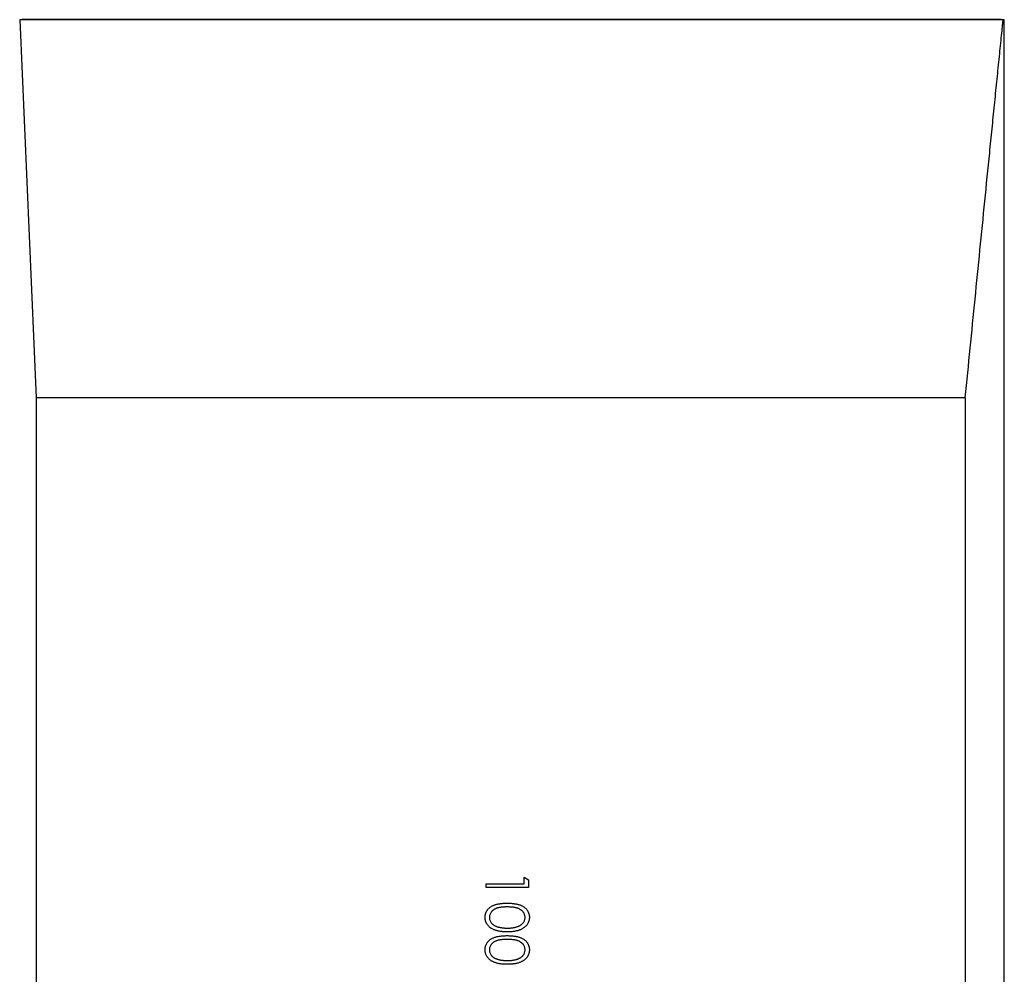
# Model space of a CAD drawing. Header units: millimetres. Extents: x 3853 to 8418, y 1533 to 10838.
# Tile 4 of 6: x 5261 to 7011, y 6796 to 8493. Entities that reach past the tile are written whole.
import ezdxf

# ---------------------------------------------------------------- set-up
doc = ezdxf.new("R2010")
doc.units = ezdxf.units.MM
doc.header["$LTSCALE"] = 5

msp = doc.modelspace()

# ---------------------------------------------------------------- linework, layer by layer
at = {"color": 7, "linetype": 'Continuous', "lineweight": 25}
for p, q in [((5265.4, 8493), (5260.9, 8492.9)), ((5260.9, 8492.9), (5290.3, 7820.8)), ((7008.7, 8492.9), (5260.9, 8492.9)), ((7010.3, 8492.9), (7005.1, 8493)), ((7010.3, 6109.5), (7010.3, 8492.9)), ((5290.3, 7820.8), (5290.3, 6352.6)), ((6941.5, 7820.8), (5290.3, 7820.8)), ((6941.5, 7820.8), (6941.5, 6352.6)), ((6157.2, 6956.6), (6157.2, 6968.2)), ((6157.2, 6968.2), (6164.9, 6963.8)), ((6089.9, 6949.9), (6089.9, 6956.6)), ((6089.9, 6956.6), (6157.2, 6956.6)), ((6164.9, 6949.9), (6089.9, 6949.9)), ((6164.9, 6963.8), (6164.9, 6949.9))]:
    msp.add_line(p, q, dxfattribs=at)
at = {"color": 8, "linetype": 'Continuous', "lineweight": 25}
msp.add_line((7005.1, 8493), (5265.4, 8493), dxfattribs=at)
at = {"color": 7, "linetype": 'Continuous', "lineweight": 25}
for points, knots in [([(6941.5, 7820.8), (6947.2, 7879.5), (6953, 7938), (6961.7, 8025.4), (6964.6, 8054.5), (6970.4, 8112.5), (6973.3, 8141.5), (6979, 8199.1), (6981.9, 8227.8), (6986.2, 8270.5), (6987.6, 8284.6), (6990.5, 8312.8), (6991.9, 8326.9), (6994.7, 8354.7), (6996.1, 8368.6), (6998.9, 8395.8), (7000.2, 8409.2), (7002.2, 8428.9), (7002.9, 8435.4), (7004.2, 8448.1), (7004.8, 8454.3), (7006, 8466.3), (7006.6, 8472.1), (7007.5, 8480.3), (7007.7, 8483), (7008.3, 8488.1), (7008.5, 8490.6), (7008.7, 8492.9)], [0, 0, 0, 0, 0.25, 0.25, 0.375, 0.375, 0.5, 0.5, 0.625, 0.625, 0.6875, 0.6875, 0.75, 0.75, 0.8125, 0.8125, 0.875, 0.875, 0.90625, 0.90625, 0.9375, 0.9375, 0.96875, 0.96875, 0.984375, 0.984375, 1, 1, 1, 1]), ([(7008.7, 8492.9), (7009.8, 8492.9), (7010.8, 8492.9), (7010.3, 8492.9), (7010.3, 8492.9)], [0, 0, 0, 0, 0.996935, 1, 1, 1, 1]), ([(6087.9, 6896.9), (6087.9, 6897.5), (6088, 6898.7), (6088.2, 6900.4), (6088.5, 6902.1), (6088.9, 6903.7), (6089.5, 6905.3), (6090.2, 6906.9), (6091.1, 6908.4), (6092, 6909.8), (6093.1, 6911.2), (6094.4, 6912.6), (6095.7, 6913.8), (6097.2, 6915), (6098.8, 6916), (6100.5, 6917.1), (6102.4, 6918), (6104.4, 6918.8), (6106.6, 6919.6), (6108.9, 6920.3), (6111.5, 6920.8), (6114.3, 6921.2), (6117.2, 6921.6), (6120.4, 6921.8), (6123.8, 6922), (6126.1, 6922), (6127.3, 6922)], [0, 0, 0, 0, 0.033787, 0.066622, 0.099285, 0.131361, 0.163585, 0.196104, 0.228902, 0.262158, 0.295991, 0.330218, 0.36506, 0.400951, 0.43762, 0.475708, 0.515381, 0.556414, 0.599765, 0.646424, 0.696431, 0.749782, 0.806573, 0.867436, 0.931887, 1, 1, 1, 1]), ([(6127.4, 6915.3), (6126.3, 6915.3), (6124.4, 6915.3), (6121.6, 6915.1), (6118.9, 6915), (6116.5, 6914.7), (6114.2, 6914.4), (6112.2, 6914), (6110.3, 6913.6), (6108.6, 6913), (6107, 6912.4), (6105.6, 6911.7), (6104.2, 6911), (6103, 6910.2), (6101.8, 6909.3), (6100.7, 6908.3), (6099.8, 6907.3), (6098.6, 6905.9), (6097.4, 6904), (6096.4, 6901.6), (6095.7, 6899.2), (6095.7, 6897.5), (6095.6, 6896.7)], [0, 0, 0, 0, 0.072951, 0.141584, 0.205926, 0.265301, 0.320597, 0.371817, 0.41879, 0.461699, 0.502134, 0.540804, 0.578181, 0.614297, 0.649678, 0.684299, 0.718359, 0.752081, 0.817652, 0.879722, 0.939966, 1, 1, 1, 1]), ([(6127.3, 6922), (6128.5, 6922), (6130.9, 6922), (6134.3, 6921.8), (6137.5, 6921.6), (6140.4, 6921.2), (6143.2, 6920.8), (6145.8, 6920.3), (6148.1, 6919.6), (6150.3, 6918.9), (6152.2, 6918), (6154.1, 6917.1), (6155.8, 6916.1), (6157.4, 6915), (6158.9, 6913.9), (6160.3, 6912.6), (6161.5, 6911.3), (6162.6, 6909.9), (6163.6, 6908.4), (6164.4, 6906.9), (6165.2, 6905.4), (6165.7, 6903.7), (6166.2, 6902.1), (6166.5, 6900.4), (6166.7, 6898.7), (6166.8, 6897.5), (6166.8, 6896.9)], [0, 0, 0, 0, 0.068595, 0.133246, 0.194313, 0.251279, 0.304513, 0.354235, 0.400481, 0.443411, 0.484015, 0.523252, 0.561042, 0.5979, 0.633518, 0.668314, 0.702496, 0.736685, 0.770293, 0.803437, 0.835913, 0.86846, 0.900847, 0.933467, 0.966258, 1, 1, 1, 1]), ([(6159.1, 6896.7), (6159, 6897.5), (6159, 6899.2), (6158.3, 6901.7), (6157.3, 6904), (6156.1, 6905.9), (6155, 6907.3), (6154, 6908.3), (6152.9, 6909.3), (6151.8, 6910.1), (6150.5, 6910.9), (6149.2, 6911.7), (6147.7, 6912.4), (6146.2, 6913), (6144.4, 6913.5), (6142.6, 6914), (6140.5, 6914.4), (6138.2, 6914.7), (6135.8, 6915), (6133.1, 6915.1), (6130.3, 6915.3), (6128.4, 6915.3), (6127.4, 6915.3)], [0, 0, 0, 0, 0.060387, 0.120883, 0.182755, 0.247811, 0.281299, 0.315088, 0.349702, 0.384857, 0.420966, 0.458511, 0.497175, 0.537602, 0.580503, 0.627468, 0.678388, 0.733983, 0.793747, 0.857714, 0.926698, 1, 1, 1, 1]), ([(6127.3, 6871), (6126.2, 6871.1), (6123.9, 6871.1), (6120.7, 6871.2), (6117.6, 6871.5), (6114.7, 6871.9), (6112, 6872.3), (6109.4, 6872.9), (6107, 6873.6), (6104.8, 6874.4), (6102.8, 6875.3), (6100.9, 6876.2), (6099.1, 6877.3), (6097.5, 6878.4), (6095.9, 6879.6), (6094.6, 6880.9), (6093.3, 6882.3), (6092.2, 6883.7), (6091.2, 6885.2), (6090.3, 6886.8), (6089.6, 6888.4), (6089, 6890), (6088.5, 6891.7), (6088.2, 6893.4), (6088, 6895.2), (6087.9, 6896.3), (6087.9, 6896.9)], [0, 0, 0, 0, 0.065063, 0.126773, 0.185516, 0.240765, 0.29298, 0.34225, 0.388919, 0.432776, 0.474628, 0.514775, 0.553606, 0.591426, 0.628028, 0.663804, 0.698984, 0.733591, 0.767628, 0.801208, 0.834264, 0.866981, 0.89972, 0.932702, 0.966176, 1, 1, 1, 1]), ([(6095.6, 6896.7), (6095.7, 6895.9), (6095.7, 6894.2), (6096.4, 6891.8), (6097.4, 6889.4), (6098.6, 6887.6), (6099.7, 6886.2), (6100.6, 6885.2), (6101.7, 6884.3), (6102.9, 6883.4), (6104.1, 6882.6), (6105.5, 6881.9), (6106.9, 6881.2), (6108, 6880.8), (6108.5, 6880.6)], [0, 0, 0, 0, 0.112813, 0.225394, 0.339595, 0.459675, 0.521735, 0.583926, 0.648174, 0.713881, 0.781004, 0.851451, 0.924051, 1, 1, 1, 1]), ([(6166.8, 6896.9), (6166.8, 6896.3), (6166.7, 6895.2), (6166.5, 6893.4), (6166.2, 6891.7), (6165.7, 6890), (6165.2, 6888.4), (6164.4, 6886.8), (6163.6, 6885.3), (6162.6, 6883.8), (6161.5, 6882.3), (6160.2, 6881), (6158.8, 6879.7), (6157.3, 6878.5), (6155.6, 6877.4), (6153.9, 6876.3), (6152, 6875.3), (6149.9, 6874.4), (6147.7, 6873.6), (6145.3, 6872.9), (6142.8, 6872.4), (6140, 6871.9), (6137.1, 6871.5), (6134, 6871.2), (6130.7, 6871.1), (6128.5, 6871.1), (6127.3, 6871)], [0, 0, 0, 0, 0.033788, 0.067194, 0.099862, 0.132567, 0.165151, 0.197913, 0.231319, 0.265083, 0.299255, 0.334399, 0.369943, 0.406284, 0.444064, 0.482998, 0.523354, 0.565537, 0.609613, 0.656391, 0.705885, 0.758325, 0.813832, 0.872795, 0.934722, 1, 1, 1, 1]), ([(6127.4, 6877.8), (6128.3, 6877.8), (6130, 6877.8), (6132.6, 6877.9), (6135.1, 6878.1), (6137.4, 6878.4), (6139.6, 6878.8), (6141.7, 6879.2), (6143.6, 6879.7), (6145.5, 6880.3), (6147.2, 6880.9), (6148.8, 6881.7), (6150.2, 6882.4), (6151.6, 6883.3), (6152.8, 6884.2), (6153.9, 6885.2), (6154.9, 6886.2), (6156.1, 6887.6), (6157.3, 6889.5), (6158.3, 6891.8), (6159, 6894.2), (6159, 6895.9), (6159.1, 6896.7)], [0, 0, 0, 0, 0.065681, 0.128486, 0.188175, 0.245106, 0.299448, 0.350823, 0.399942, 0.446672, 0.491255, 0.533376, 0.573853, 0.612526, 0.649597, 0.685532, 0.720106, 0.753838, 0.818925, 0.880493, 0.940311, 1, 1, 1, 1]), ([(6108.5, 6880.6), (6109.2, 6880.4), (6110.5, 6879.9), (6112.6, 6879.3), (6114.8, 6878.9), (6117.1, 6878.5), (6119.6, 6878.2), (6122.1, 6877.9), (6124.7, 6877.8), (6126.4, 6877.8), (6127.4, 6877.8)], [0, 0, 0, 0, 0.110588, 0.224542, 0.342503, 0.464324, 0.590756, 0.722227, 0.858843, 1, 1, 1, 1]), ([(6087.9, 6839.2), (6087.9, 6839.8), (6088, 6841), (6088.2, 6842.7), (6088.5, 6844.4), (6088.9, 6846), (6089.5, 6847.6), (6090.2, 6849.2), (6091.1, 6850.7), (6092, 6852.2), (6093.1, 6853.5), (6094.4, 6854.9), (6095.7, 6856.1), (6097.2, 6857.3), (6098.8, 6858.4), (6100.5, 6859.4), (6102.4, 6860.3), (6104.4, 6861.1), (6106.6, 6861.9), (6108.9, 6862.6), (6111.5, 6863.1), (6114.3, 6863.5), (6117.2, 6863.9), (6120.4, 6864.1), (6123.8, 6864.3), (6126.1, 6864.3), (6127.3, 6864.3)], [0, 0, 0, 0, 0.033787, 0.066622, 0.099285, 0.131361, 0.163585, 0.196104, 0.228902, 0.262158, 0.295991, 0.330218, 0.36506, 0.400951, 0.43762, 0.475708, 0.515381, 0.556414, 0.599765, 0.646424, 0.696431, 0.749782, 0.806573, 0.867436, 0.931887, 1, 1, 1, 1]), ([(6127.3, 6864.3), (6128.5, 6864.3), (6130.9, 6864.3), (6134.3, 6864.1), (6137.5, 6863.9), (6140.4, 6863.5), (6143.2, 6863.1), (6145.8, 6862.6), (6148.1, 6861.9), (6150.3, 6861.2), (6152.2, 6860.3), (6154.1, 6859.4), (6155.8, 6858.4), (6157.4, 6857.4), (6158.9, 6856.2), (6160.3, 6855), (6161.5, 6853.6), (6162.6, 6852.2), (6163.6, 6850.7), (6164.4, 6849.2), (6165.2, 6847.7), (6165.7, 6846.1), (6166.2, 6844.4), (6166.5, 6842.7), (6166.7, 6841), (6166.8, 6839.8), (6166.8, 6839.2)], [0, 0, 0, 0, 0.068595, 0.133246, 0.194313, 0.251279, 0.304513, 0.354235, 0.400481, 0.443411, 0.484015, 0.523252, 0.561042, 0.5979, 0.633518, 0.668314, 0.702496, 0.736685, 0.770293, 0.803437, 0.835913, 0.86846, 0.900847, 0.933467, 0.966258, 1, 1, 1, 1]), ([(6127.4, 6857.6), (6126.3, 6857.6), (6124.4, 6857.6), (6121.6, 6857.4), (6118.9, 6857.3), (6116.5, 6857), (6114.2, 6856.7), (6112.2, 6856.3), (6110.3, 6855.9), (6108.6, 6855.3), (6107, 6854.7), (6105.6, 6854), (6104.2, 6853.3), (6103, 6852.5), (6101.8, 6851.6), (6100.7, 6850.6), (6099.8, 6849.6), (6098.6, 6848.2), (6097.4, 6846.3), (6096.4, 6843.9), (6095.7, 6841.5), (6095.7, 6839.8), (6095.6, 6839)], [0, 0, 0, 0, 0.072951, 0.141584, 0.205926, 0.265301, 0.320597, 0.371817, 0.41879, 0.461699, 0.502134, 0.540804, 0.578181, 0.614297, 0.649678, 0.684299, 0.718359, 0.752081, 0.817652, 0.879722, 0.939966, 1, 1, 1, 1]), ([(6159.1, 6839), (6159, 6839.8), (6159, 6841.5), (6158.3, 6844), (6157.3, 6846.3), (6156.1, 6848.2), (6155, 6849.6), (6154, 6850.6), (6152.9, 6851.6), (6151.8, 6852.4), (6150.5, 6853.3), (6149.2, 6854), (6147.7, 6854.7), (6146.2, 6855.3), (6144.4, 6855.9), (6142.6, 6856.3), (6140.5, 6856.7), (6138.2, 6857), (6135.8, 6857.3), (6133.1, 6857.4), (6130.3, 6857.6), (6128.4, 6857.6), (6127.4, 6857.6)], [0, 0, 0, 0, 0.060387, 0.120883, 0.182755, 0.247811, 0.281299, 0.315088, 0.349702, 0.384857, 0.420966, 0.458511, 0.497175, 0.537602, 0.580503, 0.627468, 0.678388, 0.733983, 0.793747, 0.857714, 0.926698, 1, 1, 1, 1]), ([(6127.3, 6813.4), (6126.2, 6813.4), (6123.9, 6813.4), (6120.7, 6813.5), (6117.6, 6813.8), (6114.7, 6814.2), (6112, 6814.6), (6109.4, 6815.2), (6107, 6815.9), (6104.8, 6816.7), (6102.8, 6817.6), (6100.9, 6818.6), (6099.1, 6819.6), (6097.5, 6820.7), (6095.9, 6821.9), (6094.6, 6823.2), (6093.3, 6824.6), (6092.2, 6826), (6091.2, 6827.5), (6090.3, 6829.1), (6089.6, 6830.7), (6089, 6832.3), (6088.5, 6834), (6088.2, 6835.7), (6088, 6837.5), (6087.9, 6838.6), (6087.9, 6839.2)], [0, 0, 0, 0, 0.0650633, 0.1267732, 0.1855158, 0.2407647, 0.2929798, 0.3422504, 0.3889193, 0.4327757, 0.4746284, 0.5147747, 0.5536059, 0.5914264, 0.6280281, 0.6638036, 0.6989843, 0.7335915, 0.7676285, 0.8012083, 0.8342638, 0.8669807, 0.8997197, 0.9327019, 0.9661759, 1, 1, 1, 1]), ([(6095.6, 6839), (6095.7, 6838.2), (6095.7, 6836.5), (6096.4, 6834.1), (6097.4, 6831.7), (6098.6, 6829.9), (6099.7, 6828.5), (6100.6, 6827.5), (6101.7, 6826.6), (6102.9, 6825.7), (6104.1, 6824.9), (6105.5, 6824.2), (6106.9, 6823.5), (6108, 6823.1), (6108.5, 6822.9)], [0, 0, 0, 0, 0.112813, 0.225394, 0.339595, 0.459675, 0.521735, 0.583926, 0.648174, 0.713881, 0.781004, 0.851451, 0.924051, 1, 1, 1, 1]), ([(6166.8, 6839.2), (6166.8, 6838.6), (6166.7, 6837.5), (6166.5, 6835.7), (6166.2, 6834), (6165.7, 6832.3), (6165.2, 6830.7), (6164.4, 6829.1), (6163.6, 6827.6), (6162.6, 6826.1), (6161.5, 6824.6), (6160.2, 6823.3), (6158.8, 6822), (6157.3, 6820.8), (6155.6, 6819.7), (6153.9, 6818.6), (6152, 6817.7), (6149.9, 6816.7), (6147.7, 6816), (6145.3, 6815.2), (6142.8, 6814.7), (6140, 6814.2), (6137.1, 6813.8), (6134, 6813.5), (6130.7, 6813.4), (6128.5, 6813.4), (6127.3, 6813.4)], [0, 0, 0, 0, 0.033788, 0.067194, 0.099862, 0.132567, 0.165151, 0.197913, 0.231319, 0.265083, 0.299255, 0.334399, 0.369943, 0.406284, 0.444064, 0.482998, 0.523354, 0.565537, 0.609613, 0.656391, 0.705885, 0.758325, 0.813832, 0.872795, 0.934722, 1, 1, 1, 1]), ([(6127.4, 6820.1), (6128.3, 6820.1), (6130, 6820.1), (6132.6, 6820.2), (6135.1, 6820.4), (6137.4, 6820.7), (6139.6, 6821.1), (6141.7, 6821.5), (6143.6, 6822), (6145.5, 6822.6), (6147.2, 6823.2), (6148.8, 6824), (6150.2, 6824.7), (6151.6, 6825.6), (6152.8, 6826.5), (6153.9, 6827.5), (6154.9, 6828.5), (6156.1, 6829.9), (6157.3, 6831.8), (6158.3, 6834.1), (6159, 6836.6), (6159, 6838.2), (6159.1, 6839)], [0, 0, 0, 0, 0.065681, 0.128486, 0.188175, 0.245106, 0.299448, 0.350823, 0.399942, 0.446672, 0.491255, 0.533376, 0.573853, 0.612526, 0.649597, 0.685532, 0.720106, 0.753838, 0.818925, 0.880493, 0.940311, 1, 1, 1, 1]), ([(6108.5, 6822.9), (6109.2, 6822.7), (6110.5, 6822.2), (6112.6, 6821.6), (6114.8, 6821.2), (6117.1, 6820.8), (6119.6, 6820.5), (6122.1, 6820.2), (6124.7, 6820.1), (6126.4, 6820.1), (6127.4, 6820.1)], [0, 0, 0, 0, 0.1105883, 0.2245418, 0.3425035, 0.4643241, 0.590756, 0.7222275, 0.8588428, 1, 1, 1, 1])]:
    msp.add_open_spline(points, degree=3, knots=knots, dxfattribs=at)

doc.saveas('drawing.dxf')
